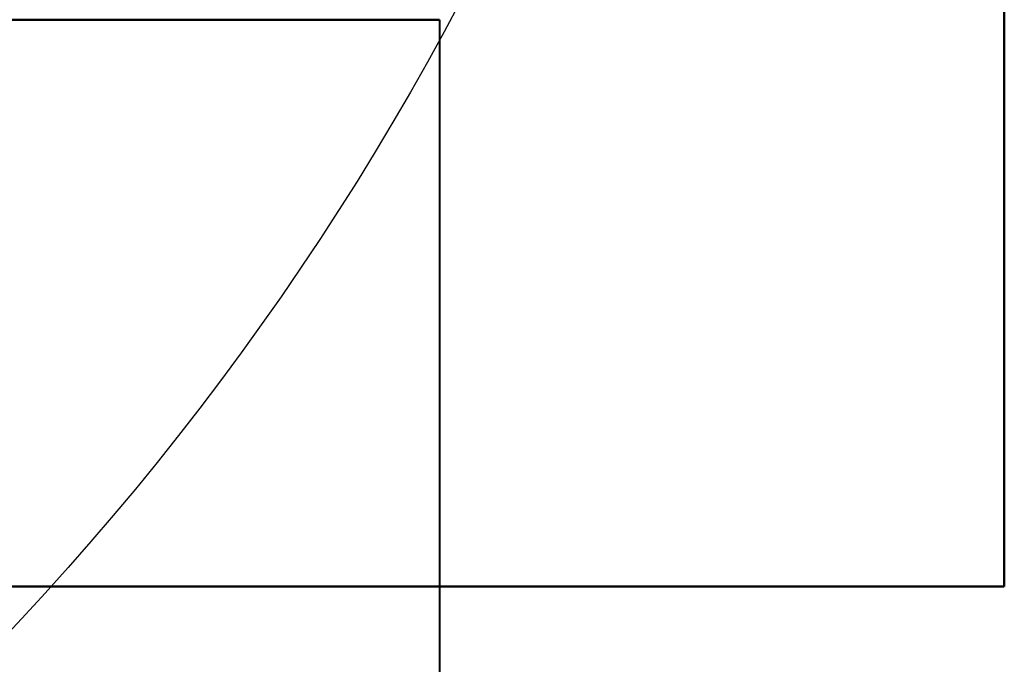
# Model space of a CAD drawing. Header units: millimetres. Extents: x -696 to 695, y -1041 to 611.
# Tile 54 of 90: x 446 to 655, y -424 to -287. Entities that reach past the tile are written whole.
import ezdxf

# ---------------------------------------------------------------- set-up
doc = ezdxf.new("R2010")
doc.units = ezdxf.units.MM
doc.layers.add('A-GENM', color=13, linetype='Continuous', lineweight=40)

# ---------------------------------------------------------------- blocks, each defined once
blk = doc.blocks.new('Nexa Toit - 400-748087-Niveau de réf_')
at = {"layer": 'A-GENM'}
for p, q in [((655, -407.5), (655, 407.5)), ((655, 407.5), (655, -407.5)), ((-655, -407.5), (655, -407.5)), ((655, -407.5), (-655, -407.5))]:
    blk.add_line(p, q, dxfattribs=at)
blk = doc.blocks.new('Maintenance r21 - Maintenance r21-748144-Niveau de réf_')
at = {"layer": 'A-GENM'}
for p, q in [((-535, -287), (535, -287)), ((535, -287), (-535, -287)), ((535, -287), (535, -1041)), ((535, -287), (535, -1041))]:
    blk.add_line(p, q, dxfattribs=at)

msp = doc.modelspace()

# ---------------------------------------------------------------- linework, layer by layer
at = {"color": 94, "lineweight": 30}
msp.add_circle((0, 1), 609.6, dxfattribs=at)

# ---------------------------------------------------------------- block references
at = {"layer": 'A-GENM'}
for name in ['Nexa Toit - 400-748087-Niveau de réf_', 'Maintenance r21 - Maintenance r21-748144-Niveau de réf_']:
    msp.add_blockref(name, (0, 0), dxfattribs=at)

doc.saveas('drawing.dxf')
